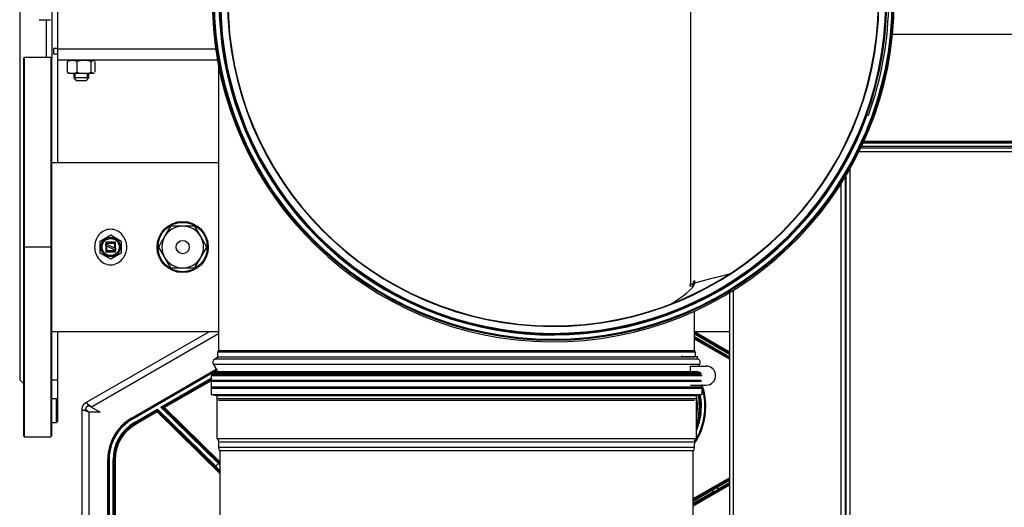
# Model space of a CAD drawing. Header units: millimetres. Extents: x 648 to 8064, y -571 to 3420.
# Tile 47 of 82: x 2695 to 3215, y 2421 to 2678. Entities that reach past the tile are written whole.
import ezdxf

# ---------------------------------------------------------------- set-up
doc = ezdxf.new("R2010")
doc.units = ezdxf.units.MM
doc.header["$MEASUREMENT"] = 0

# ---------------------------------------------------------------- blocks, each defined once
blk = doc.blocks.new('Boven')
for p, q in [((216.93, 990.64), (216.93, 590.64)), ((233.93, 821.14), (233.93, 760.14)), ((236.93, 816.14), (236.93, 765.14)), ((570.82, 790.64), (570.82, 640.92)), ((227.28, 780.5), (233.13, 780.5)), ((230.93, 780.5), (230.93, 760.64)), ((1715.43, 772.64), (677.48, 772.64)), ((234.94, 762.39), (234.94, 765.39)), ((236.93, 765.39), (234.94, 765.39)), ((236.93, 765.14), (320.3, 765.14)), ((236.93, 765.14), (236.93, 759.14)), ((219.43, 760.64), (218.93, 760.14)), ((218.93, 760.14), (218.93, 561.14)), ((219.43, 560.64), (219.43, 760.64)), ((233.43, 760.64), (219.43, 760.64)), ((233.43, 760.64), (233.43, 560.64)), ((233.93, 760.14), (233.43, 760.64)), ((233.93, 561.14), (233.93, 760.14)), ((236.93, 762.39), (234.94, 762.39)), ((236.93, 759.14), (236.93, 705.09)), ((321.26, 759.14), (236.93, 759.14)), ((242.93, 759), (242.6, 758.81)), ((255.93, 759), (242.93, 759)), ((254.58, 759), (254.58, 759.14)), ((256.26, 758.81), (255.93, 759)), ((242.13, 752.79), (242.13, 758.42)), ((247.28, 752.79), (247.28, 758.42)), ((254.58, 752.79), (254.58, 758.42)), ((256.74, 752.79), (256.74, 758.42)), ((321.83, 756.08), (321.83, 606)), ((242.57, 752.41), (242.93, 752.2)), ((255.93, 752.2), (242.93, 752.2)), ((245.43, 752.2), (245.43, 749.77)), ((253.43, 749.77), (245.43, 749.77)), ((245.43, 749.77), (246.68, 748.52)), ((246.2, 749), (246.2, 752.2)), ((246.68, 748.52), (252.18, 748.52)), ((252.18, 748.52), (253.43, 749.77)), ((252.67, 749), (252.67, 752.2)), ((253.43, 749.77), (253.43, 752.2)), ((255.93, 752.2), (256.29, 752.41)), ((663.82, 730.45), (664.76, 730.1)), ((660.72, 712.89), (1469.43, 712.89)), ((1715.43, 713.64), (661.08, 713.64)), ((662.01, 715.64), (1715.43, 715.64)), ((662.24, 716.14), (1716.93, 716.14)), ((662.35, 716.39), (1715.93, 716.39)), ((1469.43, 710.89), (659.74, 710.89)), ((321.83, 705.09), (233.93, 705.09)), ((654.93, 701.82), (654.93, 132.39)), ((652.43, 697.55), (652.43, 132.39)), ((652.43, 697.55), (652.43, 132.39)), ((652.93, 132.39), (652.93, 698.38)), ((650.43, 132.39), (650.43, 694.32)), ((650.43, 132.39), (650.43, 694.32)), ((652.43, 685.64), (652.93, 685.64)), ((296.58, 671.64), (293.41, 666.14)), ((302.93, 671.64), (296.58, 671.64)), ((309.28, 671.64), (302.93, 671.64)), ((312.46, 666.14), (309.28, 671.64)), ((259.43, 663.82), (264.93, 666.99)), ((264.93, 666.99), (270.43, 663.82)), ((293.41, 666.14), (290.23, 660.64)), ((315.63, 660.64), (312.46, 666.14)), ((233.93, 660.64), (218.93, 660.64)), ((259.43, 657.47), (259.43, 663.82)), ((262.43, 663.14), (262.43, 662.39)), ((267.43, 663.14), (262.43, 663.14)), ((262.43, 663.14), (262.93, 662.64)), ((262.43, 661.29), (262.43, 662.39)), ((262.43, 662.39), (262.93, 662.16)), ((262.93, 661.06), (262.43, 661.29)), ((262.43, 661.29), (262.43, 658.14)), ((262.93, 662.64), (266.93, 662.64)), ((262.93, 662.16), (262.93, 662.64)), ((262.93, 662.16), (266.93, 660.29)), ((262.93, 658.64), (262.93, 661.06)), ((266.93, 659.19), (262.93, 661.06)), ((267.43, 663.14), (266.93, 662.64)), ((266.93, 662.64), (266.93, 660.29)), ((266.93, 660.29), (267.43, 660.06)), ((267.43, 660.06), (267.43, 663.14)), ((267.43, 660.06), (267.43, 658.96)), ((270.43, 663.82), (270.43, 657.47)), ((290.23, 660.64), (293.41, 655.14)), ((312.46, 655.14), (315.63, 660.64)), ((264.93, 654.29), (259.43, 657.47)), ((262.43, 658.14), (262.93, 658.64)), ((262.43, 658.14), (267.43, 658.14)), ((266.93, 658.64), (262.93, 658.64)), ((270.43, 657.47), (264.93, 654.29)), ((267.43, 658.96), (266.93, 659.19)), ((266.93, 659.19), (266.93, 658.64)), ((266.93, 658.64), (267.43, 658.14)), ((267.43, 658.14), (267.43, 658.96)), ((293.41, 655.14), (296.58, 649.64)), ((309.28, 649.64), (312.46, 655.14)), ((296.58, 649.64), (302.93, 649.64)), ((302.93, 649.64), (309.28, 649.64)), ((584.11, 644.56), (573.03, 641.53)), ((584.11, 644.56), (591.48, 646.51)), ((572.23, 640.95), (570.72, 640.84)), ((570.72, 640.06), (570.72, 640.84)), ((570.72, 640.06), (572.23, 640.16)), ((571.53, 641.12), (570.82, 640.92)), ((573.03, 641.21), (571.89, 639.26)), ((572.33, 641.03), (572.23, 640.95)), ((572.23, 640.16), (572.23, 640.95)), ((572.23, 640.16), (572.33, 640.24)), ((572.33, 642.48), (572.33, 641.03)), ((572.33, 642.48), (572.93, 642.48)), ((572.9, 642.42), (572.93, 641.5)), ((573.03, 643.06), (572.93, 641.5)), ((572.93, 641.5), (572.93, 642.48)), ((573.03, 641.53), (573.03, 643.06)), ((573.03, 641.21), (573.03, 641.53)), ((591.43, 636.59), (591.43, 132.39)), ((591.43, 636.59), (591.43, 132.39)), ((593.43, 637.81), (593.43, 132.39)), ((593.43, 637.81), (593.43, 132.39)), ((573.03, 605.99), (573.03, 626.88)), ((233.93, 616.19), (321.83, 616.19)), ((236.93, 616.19), (236.93, 590.64)), ((252.23, 578.77), (317.04, 616.19)), ((321.83, 614.91), (254.83, 576.23)), ((573.03, 616.19), (591.43, 616.19)), ((573.03, 616.03), (591.43, 605.41)), ((591.43, 604.83), (573.03, 615.46)), ((573.03, 615.22), (591.43, 604.59)), ((591.43, 604.01), (573.03, 614.64)), ((573.03, 613.46), (591.43, 602.84)), ((591.43, 602.26), (573.03, 612.89)), ((573.03, 612.64), (591.43, 602.02)), ((591.43, 601.44), (573.03, 612.07)), ((573.53, 605.13), (321.33, 605.13)), ((321.33, 605.13), (321.33, 602.35)), ((573.03, 606), (321.83, 606)), ((573.03, 602.64), (321.83, 602.64)), ((566.87, 602.85), (565.93, 602.85)), ((566.87, 602.85), (574.53, 602.85)), ((573.53, 602.85), (573.53, 605.13)), ((574.53, 601.78), (574.53, 602.85)), ((575.76, 598.76), (319.1, 598.76)), ((319.1, 598.76), (320.88, 595.67)), ((321.33, 602.35), (319.83, 601.49)), ((575.03, 601.49), (319.83, 601.49)), ((570.94, 597.85), (579.12, 597.85)), ((570.94, 595.08), (570.94, 597.85)), ((575.03, 601.49), (574.53, 601.78)), ((575.24, 597.85), (575.76, 598.76)), ((275.93, 570.41), (320.58, 596.19)), ((276.04, 570.22), (320.69, 596)), ((318.43, 594.12), (276.29, 569.79)), ((318.43, 593.1), (317.88, 592.98)), ((317.88, 592.98), (576.98, 592.98)), ((317.88, 592.98), (317.88, 582.98)), ((318.43, 594.02), (318.13, 593.72)), ((318.13, 593.72), (576.73, 593.72)), ((318.13, 593.72), (318.43, 593.42)), ((318.6, 594.32), (318.43, 594.22)), ((318.43, 594.22), (576.43, 594.22)), ((318.43, 594.22), (318.43, 594.02)), ((318.43, 594.02), (576.43, 594.02)), ((576.43, 593.42), (318.43, 593.42)), ((318.43, 593.42), (318.43, 593.1)), ((318.71, 594.73), (318.6, 594.32)), ((318.6, 594.32), (576.26, 594.32)), ((318.71, 594.73), (576.15, 594.73)), ((319.93, 595.08), (319.31, 594.73)), ((319.93, 595.08), (574.93, 595.08)), ((320.88, 595.53), (320.1, 595.08)), ((320.88, 595.67), (320.88, 595.08)), ((652.43, 595.64), (652.93, 595.64)), ((216.93, 590.64), (218.93, 588.64)), ((233.93, 590.64), (236.93, 590.64)), ((236.93, 590.64), (236.93, 580.64)), ((291.48, 576.23), (317.88, 591.47)), ((317.88, 590.9), (292.87, 576.46)), ((293.13, 576.42), (317.88, 590.71)), ((317.88, 590.14), (293.38, 575.99)), ((318.13, 590.18), (576.73, 590.18)), ((318.43, 590.48), (576.43, 590.48)), ((318.43, 589.88), (576.43, 589.88)), ((570.94, 587.85), (579.12, 587.85)), ((576.98, 582.98), (576.98, 587.85)), ((652.93, 590.64), (652.43, 590.64)), ((317.88, 582.98), (576.98, 582.98)), ((317.88, 582.98), (320.88, 582.31)), ((318.13, 586.65), (576.73, 586.65)), ((318.43, 586.95), (576.43, 586.95)), ((318.43, 586.35), (576.43, 586.35)), ((318.43, 586.15), (576.43, 586.15)), ((320.88, 582.31), (573.98, 582.31)), ((320.88, 582.31), (320.88, 559.67)), ((573.98, 582.31), (576.98, 582.98)), ((573.98, 559.67), (573.98, 582.31)), ((236.93, 580.64), (233.93, 580.64)), ((236.43, 568.14), (236.43, 580.64)), ((236.93, 580.64), (236.93, 568.64)), ((251.37, 578.27), (252.23, 578.77)), ((252.75, 577.89), (252.23, 578.77)), ((252.37, 576.54), (253.23, 577.04)), ((253.45, 576.66), (252.75, 577.89)), ((573.53, 580.58), (321.33, 580.58)), ((573.03, 579.71), (321.83, 579.71)), ((249.87, 574.68), (249.87, 575.68)), ((249.87, 421.64), (249.87, 574.68)), ((249.87, 574.68), (250.89, 574.68)), ((252.31, 574.68), (250.89, 574.68)), ((251.87, 574.68), (251.87, 575.68)), ((253.37, 573.7), (253.37, 421.64)), ((253.46, 573.64), (253.37, 573.7)), ((259.32, 573.64), (253.46, 573.64)), ((254.83, 576.23), (259.32, 573.64)), ((277.5, 568.16), (289.67, 575.19)), ((289.26, 574.37), (277.75, 567.73)), ((277.83, 567.59), (289.24, 574.18)), ((289.49, 573.74), (278.08, 567.16)), ((289.24, 574.18), (289.26, 574.37)), ((289.49, 573.74), (289.24, 574.18)), ((289.26, 574.37), (289.67, 575.19)), ((289.84, 574.1), (289.49, 573.74)), ((322.53, 541.29), (289.49, 573.74)), ((289.67, 575.19), (320.33, 545.07)), ((289.67, 575.19), (289.86, 574.3)), ((289.86, 574.3), (289.84, 574.1)), ((289.84, 574.1), (322.53, 541.99)), ((319.98, 544.72), (289.86, 574.3)), ((291.48, 576.23), (292.87, 576.46)), ((321.74, 546.51), (291.48, 576.23)), ((292.77, 575.67), (291.48, 576.23)), ((293.03, 575.63), (292.77, 575.67)), ((292.77, 575.67), (322.09, 546.87)), ((292.87, 576.46), (293.13, 576.42)), ((293.03, 575.63), (293.38, 575.99)), ((322.53, 546.66), (293.03, 575.63)), ((293.13, 576.42), (293.38, 575.99)), ((293.38, 575.99), (322.53, 547.36)), ((233.93, 568.14), (236.43, 568.14)), ((236.43, 568.14), (236.93, 568.64)), ((275.93, 570.41), (276.04, 570.22)), ((276.29, 569.79), (276.04, 570.22)), ((277.75, 567.73), (277.5, 568.16)), ((277.75, 567.73), (277.83, 567.59)), ((278.08, 567.16), (277.83, 567.59)), ((218.93, 561.14), (219.43, 560.64)), ((233.43, 560.64), (233.93, 561.14)), ((219.43, 560.64), (233.43, 560.64)), ((320.88, 559.67), (573.98, 559.67)), ((320.88, 559.67), (321.83, 558.72)), ((321.83, 558.72), (321.83, 555.02)), ((322.53, 558.02), (572.33, 558.02)), ((573.03, 558.72), (573.98, 559.67)), ((573.03, 555.02), (573.03, 558.72)), ((573.03, 555.02), (321.83, 555.02)), ((321.83, 555.02), (322.34, 553.14)), ((572.53, 553.14), (322.34, 553.14)), ((322.53, 553.14), (322.53, 506.29)), ((572.33, 506.29), (572.33, 553.14)), ((572.53, 553.14), (573.03, 555.02)), ((263.43, 504.07), (263.43, 548.76)), ((263.65, 548.76), (263.43, 548.76)), ((263.65, 504.07), (263.65, 548.76)), ((264.15, 548.76), (263.65, 548.76)), ((264.15, 548.76), (264.15, 504.07)), ((266.17, 505.78), (266.17, 548.53)), ((266.67, 548.53), (266.17, 548.53)), ((266.82, 548.53), (266.67, 548.53)), ((266.67, 548.53), (266.67, 505.78)), ((266.82, 505.78), (266.82, 548.53)), ((267.32, 548.53), (266.82, 548.53)), ((267.32, 548.53), (267.32, 505.78)), ((320.33, 545.07), (321.74, 546.51)), ((322.09, 546.87), (321.74, 546.51)), ((319.98, 544.72), (320.33, 545.07)), ((572.33, 527.99), (591.43, 539.02)), ((591.43, 538.44), (572.33, 527.41)), ((572.33, 524.6), (591.43, 535.63)), ((584.6, 534.25), (591.43, 538.2)), ((591.43, 537.62), (584.85, 533.82)), ((585.34, 532.93), (591.43, 536.44)), ((591.43, 535.87), (585.59, 532.49)), ((591.43, 535.05), (572.33, 524.02)), ((572.33, 526.99), (581.88, 532.66)), ((582.38, 532.37), (572.33, 526.4)), ((572.33, 525.6), (582.85, 531.5)), ((582.85, 530.93), (572.33, 525.03)), ((582.85, 531.5), (582.38, 532.37)), ((584.6, 534.25), (584.85, 533.82)), ((584.85, 533.82), (585.34, 532.93)), ((585.34, 532.93), (585.59, 532.49))]:
    blk.add_line(p, q)
for centre, radius in [((498.43, 790.64), 179.26), ((498.43, 790.64), 178.74), ((302.93, 660.64), 13.5), ((302.93, 660.64), 13), ((264.93, 660.64), 5.1), ((264.93, 660.64), 4.5), ((302.93, 660.64), 3.5)]:
    blk.add_circle(centre, radius)
for centre, radius, start, end in [((498.43, 790.64), 179.95, 9.5968, 0), ((498.43, 790.64), 176.35, 20, 340), ((498.43, 790.64), 176, 0.5, 359.5), ((498.43, 790.64), 175.5, 0.5, 359.5), ((498.43, 790.64), 171.85, 0.5, 359.5), ((498.43, 790.64), 171.6, 0.5, 359.5), ((498.43, 790.64), 177, 340, 20), ((244.7, 752.9), 6.1, 65.0123, 114.9877), ((250.93, 747.06), 11.94, 72.1828, 107.8172), ((244.7, 758.31), 6.1, 245.0123, 294.9877), ((250.93, 764.15), 11.94, 252.1828, 287.8172), ((302.93, 660.64), 11, 90, 150), ((302.93, 660.64), 11, 30, 90), ((302.93, 660.64), 11, 150, 210), ((302.93, 660.64), 11, 330, 30), ((302.93, 660.64), 11, 210, 270), ((302.93, 660.64), 11, 270, 330), ((535.23, 676.12), 51.99, 296.0827, 314.8409), ((500.85, 728.18), 111.85, 308.6613, 308.7278), ((322.33, 605.13), 1, 120, 180), ((320.83, 599.76), 2, 120, 210), ((574.03, 599.76), 2, 330, 60), ((579.12, 592.85), 5, 270, 90), ((543.43, 576.64), 35.5, 0, 19.0787), ((543.43, 576.64), 31.11, 0, 10.5164), ((543.43, 576.64), 32.09, 0, 10.5772), ((543.43, 576.64), 32.69, 0, 10.6124), ((543.43, 576.64), 33.18, 0, 10.6403), ((543.43, 576.64), 35.01, 0, 16.598), ((252.87, 575.68), 3, 120, 180), ((239.21, 558.67), 23.5, 48.3454, 54.8377), ((251.54, 568.09), 8.79, 68.0081, 77.4329), ((260.77, 596), 23.5, 245.1623, 251.6546), ((252.87, 575.68), 1, 120, 180), ((258.78, 580.62), 8.79, 222.5671, 231.9919), ((289.49, 573.74), 0.5, 45.5271, 119.9867), ((289.51, 573.94), 0.5, 45.5271, 119.9867), ((543.43, 576.64), 35.5, 326.4914, 0), ((543.43, 576.64), 35.01, 327.7259, 0), ((543.43, 576.64), 33.18, 337.0293, 0), ((543.43, 576.64), 32.69, 339.1537, 0), ((543.43, 576.64), 32.09, 342.1663, 0), ((543.43, 576.64), 31.11, 349.1157, 0), ((288.43, 548.76), 25, 120, 180), ((288.43, 548.76), 24.78, 120, 180), ((288.43, 548.76), 24.28, 120, 180), ((288.83, 548.53), 22.67, 120, 180), ((288.83, 548.53), 22.17, 120, 180), ((288.83, 548.53), 22.01, 120, 180), ((288.83, 548.53), 21.51, 120, 180)]:
    blk.add_arc(centre, radius, start, end)
for centre, major_axis, ratio, start_param, end_param in [((572.53, 605.13), (0, 1), 0.999962, 4.712389, 5.759587), ((293.12, 576.02), (-0.063, -0.496), 0.999584, 3.791807, 5.63297), ((293.38, 575.99), (-0.063, -0.496), 0.999584, 3.791807, 5.63297), ((321.67, 546.45), (3.57, -3.5), 0.019201, 1.346496, 1.570796), ((322.02, 546.8), (3.92, -3.85), 0.017455, 1.457953, 1.570796), ((320.04, 544.79), (3.92, -3.85), 0.017455, 4.712389, 5.497787), ((320.39, 545.14), (3.57, -3.5), 0.019201, 4.712389, 5.37384), ((584.65, 534.17), (-4.76, -2.75), 0.01745, 4.711954, 5.323037), ((582.13, 532.23), (-0.255, 0.43), 0.573489, 4.691084, 6.26188), ((584.9, 533.74), (4.33, 2.51), 0.019192, 1.57027, 2.181353), ((585.29, 533.01), (-4.33, -2.51), 0.019192, 0.959187, 1.57027), ((585.54, 532.58), (-4.76, -2.75), 0.01745, 0.959279, 1.570361), ((582.6, 531.36), (0.245, -0.436), 0.573724, 0.02131, 1.563514)]:
    blk.add_ellipse(centre, major_axis=major_axis, ratio=ratio, start_param=start_param, end_param=end_param)
for points, weights in [([(242.64, 758.84), (242.4, 758.69), (242.13, 758.42)], [1.05382884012, 1.03469597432, 1]), ([(254.58, 758.42), (255.44, 759.29), (256.22, 758.84)], [1, 1.12000456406, 1.05382884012]), ([(242.13, 752.79), (242.39, 752.52), (242.64, 752.38)], [1, 1.03439076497, 1.05349102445]), ([(256.23, 752.38), (255.45, 751.92), (254.58, 752.79)], [1.05349102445, 1.12030977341, 1])]:
    blk.add_rational_spline(points, weights, degree=2)
blk.add_open_spline([(273.41, 660.64), (273.41, 659.46), (273.22, 658.31), (272.43, 656.09), (271.84, 655.08), (270.32, 653.31), (269.39, 652.58), (267.29, 651.56), (266.12, 651.28), (263.79, 651.27), (262.62, 651.54), (260.5, 652.55), (259.56, 653.29), (257.27, 655.94), (256.45, 658.29), (256.45, 661.79), (256.65, 662.98), (257.43, 665.17), (258.02, 666.2), (259.52, 667.96), (260.46, 668.71), (262.55, 669.72), (263.72, 670.01), (266.07, 670.02), (267.25, 669.74), (269.36, 668.73), (270.3, 667.99), (271.83, 666.24), (272.42, 665.2), (273.21, 663), (273.41, 661.82), (273.41, 660.64)], degree=3, knots=[0, 0, 0, 0, 0.0625, 0.0625, 0.125, 0.125, 0.1875, 0.1875, 0.25, 0.25, 0.3125, 0.3125, 0.375, 0.375, 0.5, 0.5, 0.5625, 0.5625, 0.625, 0.625, 0.6875, 0.6875, 0.75, 0.75, 0.8125, 0.8125, 0.875, 0.875, 0.9375, 0.9375, 1, 1, 1, 1])

msp = doc.modelspace()

# ---------------------------------------------------------------- block references
msp.add_blockref('Boven', (2478.16, 1897.85))

doc.saveas('drawing.dxf')
